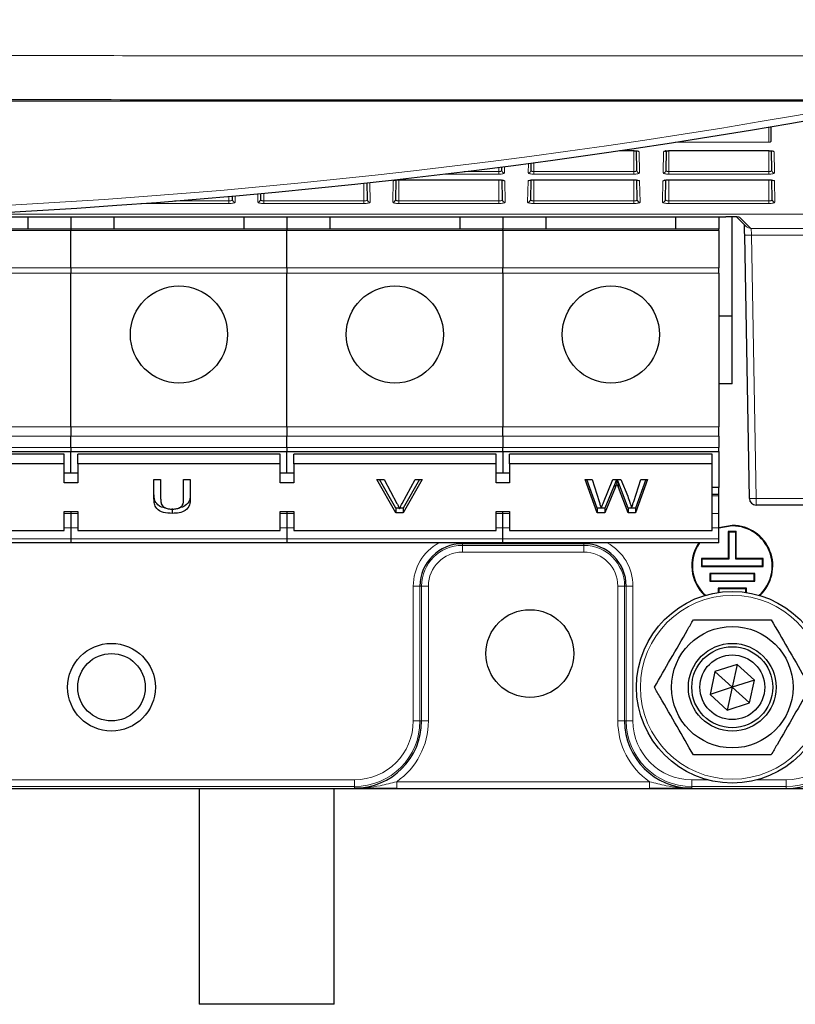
# Model space of a CAD drawing. Header units: millimetres. Extents: x 5 to 418, y 2 to 292.
# Tile 11 of 53: x 103 to 122, y 115 to 140. Entities that reach past the tile are written whole.
import ezdxf

# ---------------------------------------------------------------- set-up
doc = ezdxf.new("R2010")
doc.units = ezdxf.units.MM
doc.layers.add('SLD-0', color=7, linetype='Continuous')
doc.styles.add('SLDTEXTSTYLE0', font='TXT', dxfattribs={"width": 0.605})
doc.dimstyles.new('SLDDIMSTYLE0', dxfattribs={"dimtxt": 3.5, "dimasz": 3.302, "dimexe": 0, "dimexo": 0.0625, "dimgap": 0.875, "dimtad": 1, "dimlfac": 3, "dimrnd": 1e-09, "dimzin": 12, "dimdsep": 46, "dimtxsty": 'SLDTEXTSTYLE0', "dimsah": 1, "dimcen": 0.09, "dimadec": 0, "dimazin": 3, "dimtfac": 1, "dimtofl": 0, "dimtmove": 0, "dimatfit": 3, "dimfxl": 1, "dimfrac": 2, "dimtolj": 1, "dimtzin": 12, "dimarcsym": 0})

# ---------------------------------------------------------------- blocks, each defined once
blk = doc.blocks.new('_D_1')
at = {"layer": 'SLD-0', "color": 7}
for p, q in [((116.5, 244.882), (150.333, 244.882)), ((149.333, 244.882), (149.333, 120.549)), ((118.122, 120.549), (150.333, 120.549))]:
    blk.add_line(p, q, dxfattribs=at)
for centre, start, end in [((146.647, 181.355), 63.4349, 116.5651), ((146.647, 184.077), 243.4349, 296.5651)]:
    blk.add_arc(centre, 6.006, start, end, dxfattribs=at)
for points in [[(149.333, 244.882), (148.825, 241.58), (149.841, 241.58)], [(149.333, 120.549), (149.841, 123.851), (148.825, 123.851)]]:
    blk.add_solid(points, dxfattribs=at)
at = {"layer": 'SLD-0', "color": 7, "insert": (144.821, 178.705), "char_height": 3.5, "attachment_point": 1, "rotation": 90, "style": 'SLDTEXTSTYLE0'}
blk.add_mtext('373', dxfattribs=at)

msp = doc.modelspace()

# ---------------------------------------------------------------- linework, layer by layer
at = {"color": 7, "linetype": 'Continuous', "lineweight": 25}
for p, q in [((123.6944, 137.5281), (62.6382, 137.5281)), ((121.1286, 136.5426), (121.1224, 136.9002)), ((117.3776, 136.3068), (117.733, 136.3068)), ((117.733, 136.3068), (117.733, 136.3082)), ((117.8079, 135.8199), (117.7995, 136.3023)), ((118.5332, 136.3022), (118.5247, 135.8199)), ((118.5997, 136.3068), (121.0663, 136.3068)), ((121.1412, 135.8199), (121.1328, 136.3023)), ((115.1946, 136.001), (115.1914, 135.8199)), ((114.4746, 135.8199), (114.4731, 135.9064)), ((111.1538, 135.0972), (111.1466, 135.5115)), ((111.8539, 135.581), (111.8455, 135.0972)), ((111.933, 135.5868), (114.3997, 135.5868)), ((114.3997, 135.5868), (114.3997, 135.5882)), ((114.4872, 135.0972), (114.4787, 135.5809)), ((115.1872, 135.581), (115.1788, 135.0972)), ((115.2663, 135.5868), (117.733, 135.5868)), ((117.8205, 135.0972), (117.8121, 135.5809)), ((118.5206, 135.581), (118.5121, 135.0972)), ((118.5997, 135.5868), (118.5997, 135.5882)), ((118.5997, 135.5868), (121.0663, 135.5868)), ((121.1538, 135.0972), (121.1454, 135.5809)), ((107.8205, 135.0972), (107.819, 135.1842)), ((108.5147, 135.2471), (108.5121, 135.0972)), ((99.8153, 134.6715), (120.0092, 134.6715)), ((102.7663, 134.6715), (102.7663, 134.3659)), ((103.833, 134.6715), (103.833, 134.3659)), ((104.8997, 134.3659), (104.8997, 134.6715)), ((108.0997, 134.6715), (108.0997, 134.3659)), ((109.1663, 134.6715), (109.1663, 134.3659)), ((110.233, 134.3659), (110.233, 134.6715)), ((113.433, 134.6715), (113.433, 134.3659)), ((114.4997, 134.6715), (114.4997, 134.3659)), ((115.5663, 134.3659), (115.5663, 134.6715)), ((118.7663, 134.6715), (118.7663, 134.3659)), ((119.833, 134.6715), (119.833, 134.3659)), ((120.1663, 132.2159), (120.1663, 134.6708)), ((120.2709, 134.6693), (120.5113, 134.4331)), ((120.3179, 134.6677), (120.32, 134.6676)), ((103.833, 134.3659), (98.4997, 134.3659)), ((109.1663, 134.3659), (103.833, 134.3659)), ((103.833, 134.3659), (103.833, 134.3379)), ((103.833, 133.4153), (103.833, 134.3379)), ((114.4997, 134.3659), (109.1663, 134.3659)), ((109.1663, 134.3659), (109.1663, 134.3379)), ((109.1663, 133.4153), (109.1663, 134.3379)), ((114.4997, 134.3379), (114.4997, 134.3659)), ((119.833, 134.3659), (114.4997, 134.3659)), ((114.4997, 134.3379), (114.4997, 133.4153)), ((119.833, 134.3379), (119.833, 134.3659)), ((119.833, 134.3379), (119.833, 133.4153)), ((120.5886, 127.7129), (120.4731, 134.2158)), ((103.833, 133.4153), (103.833, 133.2767)), ((109.1663, 133.4153), (109.1663, 133.2767)), ((114.4997, 133.2767), (114.4997, 133.4153)), ((119.833, 133.2767), (119.833, 133.4153)), ((103.833, 129.4873), (103.833, 133.2767)), ((109.1663, 129.4873), (109.1663, 133.2767)), ((114.4997, 133.2767), (114.4997, 129.4873)), ((119.833, 133.2767), (119.833, 129.4873)), ((120.1663, 132.2159), (119.833, 132.2159)), ((120.1663, 130.5492), (120.1663, 132.2159)), ((120.1663, 130.5492), (119.833, 130.5492)), ((103.833, 129.4873), (103.833, 129.2516)), ((109.1663, 129.4873), (109.1663, 129.2516)), ((114.4997, 129.2516), (114.4997, 129.4873)), ((119.833, 129.2516), (119.833, 129.4873)), ((103.833, 128.9754), (103.833, 129.2516)), ((109.1663, 128.9754), (109.1663, 129.2516)), ((114.4997, 129.2516), (114.4997, 128.9754)), ((119.833, 129.2516), (119.833, 128.9754)), ((103.833, 128.9754), (103.833, 128.8778)), ((109.1663, 128.9754), (109.1663, 128.8778)), ((114.4997, 128.8778), (114.4997, 128.9754)), ((119.833, 128.8778), (119.833, 128.9754)), ((98.4997, 128.8778), (103.833, 128.8778)), ((103.6663, 128.8075), (98.6663, 128.8075)), ((103.6663, 128.5718), (103.6663, 128.8075)), ((103.833, 128.8778), (109.1663, 128.8778)), ((103.833, 128.3361), (103.833, 128.8778)), ((103.9997, 128.5718), (103.9997, 128.8075)), ((108.9997, 128.8075), (103.9997, 128.8075)), ((108.9997, 128.5718), (108.9997, 128.8075)), ((109.1663, 128.8778), (114.4997, 128.8778)), ((109.1663, 128.3361), (109.1663, 128.8778)), ((109.333, 128.5718), (109.333, 128.8075)), ((114.333, 128.8075), (109.333, 128.8075)), ((114.333, 128.5718), (114.333, 128.8075)), ((114.4997, 128.8778), (119.833, 128.8778)), ((114.4997, 128.8778), (114.4997, 128.3361)), ((114.6663, 128.5718), (114.6663, 128.8075)), ((119.6663, 128.8075), (114.6663, 128.8075)), ((119.6663, 128.5718), (119.6663, 128.8075)), ((119.833, 128.8778), (119.833, 127.9855)), ((103.6663, 128.5718), (98.6663, 128.5718)), ((103.6663, 128.1004), (103.6663, 128.5718)), ((103.9997, 128.5718), (103.9997, 128.1004)), ((108.9997, 128.5718), (103.9997, 128.5718)), ((108.9997, 128.1004), (108.9997, 128.5718)), ((109.333, 128.5718), (109.333, 128.1004)), ((114.333, 128.5718), (109.333, 128.5718)), ((114.333, 128.1004), (114.333, 128.5718)), ((114.6663, 128.5718), (114.6663, 128.1004)), ((119.6663, 128.5718), (114.6663, 128.5718)), ((119.6663, 126.9219), (119.6663, 128.5718)), ((103.9997, 128.3361), (103.6663, 128.3361)), ((109.333, 128.3361), (108.9997, 128.3361)), ((114.6663, 128.3361), (114.333, 128.3361)), ((103.9997, 128.1004), (103.6663, 128.1004)), ((105.8831, 128.181), (106.0476, 128.181)), ((105.8831, 127.7064), (105.8831, 128.181)), ((106.0476, 128.181), (106.0476, 127.7119)), ((106.616, 128.181), (106.7805, 128.181)), ((106.616, 127.7119), (106.616, 128.181)), ((106.7805, 128.181), (106.7805, 127.7064)), ((109.333, 128.1004), (108.9997, 128.1004)), ((111.3885, 128.181), (111.5668, 128.181)), ((111.859, 127.3561), (111.3885, 128.181)), ((111.859, 127.4739), (111.4557, 128.181)), ((111.5668, 128.181), (111.8842, 127.5897)), ((112.0116, 127.5897), (112.3297, 128.181)), ((112.508, 128.181), (112.0373, 127.3561)), ((112.4407, 128.181), (112.0373, 127.4739)), ((112.3297, 128.181), (112.508, 128.181)), ((114.6663, 128.1004), (114.333, 128.1004)), ((116.5326, 128.181), (116.7026, 128.181)), ((116.8264, 127.3561), (116.5326, 128.181)), ((116.8264, 127.4739), (116.5746, 128.181)), ((116.7026, 128.181), (116.8757, 127.6385)), ((116.9891, 127.618), (117.2195, 128.181)), ((117.2737, 128.0911), (117.0211, 127.4739)), ((117.2737, 127.9733), (117.0211, 127.3561)), ((117.2195, 128.181), (117.4175, 128.181)), ((117.3179, 128.181), (117.3179, 128.0814)), ((117.5984, 127.4739), (117.3546, 128.1044)), ((117.5984, 127.3561), (117.3546, 127.9865)), ((117.4175, 128.181), (117.5841, 127.7677)), ((117.7311, 127.6416), (117.9033, 128.181)), ((118.0732, 128.181), (117.7792, 127.3561)), ((118.0312, 128.181), (117.7792, 127.4739)), ((117.9033, 128.181), (118.0732, 128.181)), ((119.833, 127.9855), (119.6663, 127.9855)), ((119.833, 127.8129), (119.833, 127.9855)), ((119.833, 127.8129), (119.6663, 127.8129)), ((119.833, 127.7768), (119.833, 127.8129)), ((119.833, 127.3463), (119.833, 127.7768)), ((111.859, 127.4739), (111.859, 127.3561)), ((111.9405, 127.4739), (111.859, 127.4739)), ((112.0373, 127.4739), (111.956, 127.4739)), ((112.0373, 127.4739), (112.0373, 127.3561)), ((116.8264, 127.4739), (116.8264, 127.3561)), ((116.9282, 127.4739), (116.8264, 127.4739)), ((117.0211, 127.4739), (116.93, 127.4739)), ((117.0211, 127.4739), (117.0211, 127.3561)), ((117.6762, 127.4739), (117.5984, 127.4739)), ((117.5984, 127.4739), (117.5984, 127.3561)), ((117.7792, 127.4739), (117.6777, 127.4739)), ((117.7792, 127.4739), (117.7792, 127.3561)), ((123.5078, 127.5492), (120.7553, 127.5492)), ((103.6663, 127.3933), (103.9997, 127.3933)), ((103.6663, 126.9219), (103.6663, 127.3933)), ((103.833, 127.3933), (103.833, 127.3463)), ((103.833, 127.3463), (103.833, 126.9896)), ((103.9997, 127.3933), (103.9997, 126.9219)), ((106.3346, 127.4633), (106.3346, 127.3455)), ((108.9997, 127.3933), (109.333, 127.3933)), ((108.9997, 126.9219), (108.9997, 127.3933)), ((109.1663, 127.3933), (109.1663, 127.3463)), ((109.1663, 127.3463), (109.1663, 126.9896)), ((109.333, 127.3933), (109.333, 126.9219)), ((112.0373, 127.3561), (111.859, 127.3561)), ((114.333, 127.3933), (114.6663, 127.3933)), ((114.333, 126.9219), (114.333, 127.3933)), ((114.4997, 127.3463), (114.4997, 127.3933)), ((114.4997, 126.9896), (114.4997, 127.3463)), ((114.6663, 127.3933), (114.6663, 126.9219)), ((117.0211, 127.3561), (116.8264, 127.3561)), ((117.7792, 127.3561), (117.5984, 127.3561)), ((119.833, 126.9896), (119.833, 127.3463)), ((103.833, 126.9896), (103.833, 126.7135)), ((109.1663, 126.9896), (109.1663, 126.7135)), ((114.4997, 126.7135), (114.4997, 126.9896)), ((120.1663, 127.0492), (119.833, 126.992)), ((120.1663, 127.0346), (119.833, 126.9765)), ((119.833, 126.7135), (119.833, 126.9896)), ((98.6663, 126.9219), (103.6663, 126.9219)), ((103.9997, 126.9219), (108.9997, 126.9219)), ((109.333, 126.9219), (114.333, 126.9219)), ((114.6663, 126.9219), (119.6663, 126.9219)), ((120.0684, 126.8971), (120.0684, 126.2304)), ((120.0684, 126.8971), (120.083, 126.8825)), ((120.2642, 126.8971), (120.0684, 126.8971)), ((120.083, 126.8825), (120.083, 126.2159)), ((120.2497, 126.8825), (120.083, 126.8825)), ((120.2642, 126.8971), (120.2497, 126.8825)), ((120.2497, 126.2159), (120.2497, 126.8825)), ((120.2642, 126.2304), (120.2642, 126.8971)), ((103.833, 126.6159), (98.4997, 126.6159)), ((103.833, 126.7135), (103.833, 126.6159)), ((109.1663, 126.6159), (103.833, 126.6159)), ((109.1663, 126.7135), (109.1663, 126.6159)), ((114.4997, 126.6159), (109.1663, 126.6159)), ((114.4997, 126.6159), (114.4997, 126.7135)), ((119.833, 126.6159), (114.4997, 126.6159)), ((119.833, 126.6159), (119.833, 126.7135)), ((119.4017, 126.2304), (119.4017, 126.0346)), ((119.4017, 126.2304), (119.4163, 126.2159)), ((120.0684, 126.2304), (119.4017, 126.2304)), ((119.4017, 126.0346), (119.4163, 126.0492)), ((119.4017, 126.0346), (120.9309, 126.0346)), ((119.4163, 126.2159), (119.4163, 126.0492)), ((120.083, 126.2159), (119.4163, 126.2159)), ((119.4163, 126.0492), (120.9163, 126.0492)), ((120.0684, 126.2304), (120.083, 126.2159)), ((120.2642, 126.2304), (120.2497, 126.2159)), ((120.9163, 126.2159), (120.2497, 126.2159)), ((120.9309, 126.2304), (120.2642, 126.2304)), ((120.9309, 126.2304), (120.9163, 126.2159)), ((120.9163, 126.0492), (120.9163, 126.2159)), ((120.9309, 126.0346), (120.9163, 126.0492)), ((120.9309, 126.0346), (120.9309, 126.2304)), ((119.6101, 125.8638), (119.6101, 125.668)), ((119.6101, 125.8638), (119.6247, 125.8492)), ((120.7226, 125.8638), (119.6101, 125.8638)), ((119.6247, 125.8492), (119.6247, 125.6825)), ((120.708, 125.8492), (119.6247, 125.8492)), ((120.7226, 125.8638), (120.708, 125.8492)), ((120.708, 125.6825), (120.708, 125.8492)), ((120.7226, 125.668), (120.7226, 125.8638)), ((119.6101, 125.668), (119.6247, 125.6825)), ((119.6101, 125.668), (120.7226, 125.668)), ((119.6247, 125.6825), (120.708, 125.6825)), ((120.7226, 125.668), (120.708, 125.6825)), ((119.8184, 125.4971), (119.833, 125.4825)), ((120.5142, 125.4971), (119.8184, 125.4971)), ((119.8184, 125.4971), (119.8184, 125.3902)), ((119.833, 125.4825), (119.833, 125.3923)), ((120.4997, 125.4825), (119.833, 125.4825)), ((120.5142, 125.4971), (120.4997, 125.4825)), ((120.4997, 125.3923), (120.4997, 125.4825)), ((120.5142, 125.3902), (120.5142, 125.4971)), ((120.289, 123.6134), (119.739, 123.4375)), ((120.289, 123.6134), (120.1663, 123.0492)), ((120.7162, 123.2251), (120.289, 123.6134)), ((119.739, 123.4375), (119.6164, 122.8733)), ((120.1663, 123.0492), (119.739, 123.4375)), ((120.7162, 123.2251), (120.1663, 123.0492)), ((120.5936, 122.6609), (120.7162, 123.2251)), ((120.1663, 123.0492), (119.6164, 122.8733)), ((119.6164, 122.8733), (120.0437, 122.485)), ((120.1663, 123.0492), (120.0437, 122.485)), ((120.5936, 122.6609), (120.1663, 123.0492)), ((120.0437, 122.485), (120.5936, 122.6609)), ((74.4556, 120.5493), (111.877, 120.5493)), ((106.9997, 120.5493), (106.9997, 115.2159)), ((110.333, 115.2159), (110.333, 120.5493)), ((111.877, 120.5493), (118.1223, 120.5493)), ((118.1223, 120.5493), (121.4997, 120.5493)), ((110.333, 115.2159), (106.9997, 115.2159))]:
    msp.add_line(p, q, dxfattribs=at)
at = {"color": 7, "linetype": 'Continuous', "lineweight": 18}
for p, q in [((121.0663, 136.8907), (121.0663, 136.5151)), ((118.7564, 136.5151), (121.0663, 136.5151)), ((117.3875, 136.3082), (117.733, 136.3082)), ((117.733, 136.3068), (117.733, 135.7897)), ((117.8654, 136.2802), (117.8746, 135.7559)), ((118.4581, 135.7559), (118.4672, 136.2802)), ((118.5997, 136.3082), (121.0663, 136.3082)), ((118.5997, 136.3068), (118.5997, 136.3082)), ((118.5997, 136.3068), (118.5997, 135.7897)), ((121.0663, 136.3068), (121.0663, 136.3082)), ((121.0663, 136.3068), (121.0663, 135.7897)), ((121.1987, 136.2802), (121.2079, 135.7559)), ((115.1248, 135.7559), (115.1289, 135.9922)), ((115.2663, 136.0106), (115.2663, 135.7897)), ((113.5476, 135.7897), (114.3997, 135.7897)), ((114.3997, 135.8969), (114.3997, 135.7897)), ((114.3997, 135.7257), (114.3997, 135.7897)), ((114.5384, 135.9148), (114.5412, 135.7559)), ((115.2663, 135.7257), (115.2663, 135.7897)), ((115.2663, 135.7897), (117.733, 135.7897)), ((117.733, 135.7257), (117.733, 135.7897)), ((118.5997, 135.7257), (118.5997, 135.7897)), ((118.5997, 135.7897), (121.0663, 135.7897)), ((121.0663, 135.7257), (121.0663, 135.7897)), ((111.0663, 135.5029), (111.0663, 135.0643)), ((111.212, 135.5187), (111.2205, 135.0332)), ((111.7788, 135.0332), (111.788, 135.5575)), ((111.933, 135.5882), (114.3997, 135.5882)), ((111.933, 135.5868), (111.933, 135.5882)), ((111.933, 135.5868), (111.933, 135.0643)), ((114.3997, 135.7257), (113.0209, 135.7257)), ((114.3997, 135.5868), (114.3997, 135.0643)), ((114.5447, 135.5575), (114.5538, 135.0332)), ((115.1121, 135.0332), (115.1213, 135.5575)), ((117.733, 135.7257), (115.2663, 135.7257)), ((115.2663, 135.5882), (117.733, 135.5882)), ((115.2663, 135.5868), (115.2663, 135.5882)), ((115.2663, 135.5868), (115.2663, 135.0643)), ((117.733, 135.5868), (117.733, 135.5882)), ((117.733, 135.5868), (117.733, 135.0643)), ((117.878, 135.5575), (117.8872, 135.0332)), ((118.4455, 135.0332), (118.4546, 135.5575)), ((121.0663, 135.7257), (118.5997, 135.7257)), ((118.5997, 135.5882), (121.0663, 135.5882)), ((118.5997, 135.5868), (118.5997, 135.0643)), ((121.0663, 135.5868), (121.0663, 135.5882)), ((121.0663, 135.5868), (121.0663, 135.0643)), ((121.2113, 135.5575), (121.2205, 135.0332)), ((106.391, 135.0643), (107.733, 135.0643)), ((107.733, 135.1766), (107.733, 135.0643)), ((107.733, 135.0003), (107.733, 135.0643)), ((107.8844, 135.19), (107.8872, 135.0332)), ((108.4455, 135.0332), (108.4491, 135.241)), ((108.5997, 135.2549), (108.5997, 135.0643)), ((108.5997, 135.0003), (108.5997, 135.0643)), ((108.5997, 135.0643), (111.0663, 135.0643)), ((111.0663, 135.0003), (111.0663, 135.0643)), ((111.933, 135.0003), (111.933, 135.0643)), ((111.933, 135.0643), (114.3997, 135.0643)), ((114.3997, 135.0003), (114.3997, 135.0643)), ((115.2663, 135.0003), (115.2663, 135.0643)), ((115.2663, 135.0643), (117.733, 135.0643)), ((117.733, 135.0003), (117.733, 135.0643)), ((118.5997, 135.0003), (118.5997, 135.0643)), ((118.5997, 135.0643), (121.0663, 135.0643)), ((121.0663, 135.0003), (121.0663, 135.0643)), ((107.733, 135.0003), (105.5601, 135.0003)), ((111.0663, 135.0003), (108.5997, 135.0003)), ((114.3997, 135.0003), (111.933, 135.0003)), ((117.733, 135.0003), (115.2663, 135.0003)), ((121.0663, 135.0003), (118.5997, 135.0003)), ((129.1854, 134.7382), (101.3166, 134.7382)), ((101.3901, 134.7419), (129.1854, 134.7419)), ((120.3427, 134.6658), (120.3157, 134.668)), ((120.3427, 134.6658), (120.6281, 134.3854)), ((98.4997, 134.3379), (103.833, 134.3379)), ((103.833, 134.3379), (109.1663, 134.3379)), ((109.1663, 134.3379), (114.4997, 134.3379)), ((114.4997, 134.3379), (119.833, 134.3379)), ((120.6281, 134.3854), (128.8387, 134.3854)), ((120.4731, 134.2158), (120.6397, 134.2188)), ((128.8387, 134.2188), (120.6397, 134.2188)), ((120.6397, 134.2188), (120.7553, 127.7159)), ((103.833, 133.4153), (98.4997, 133.4153)), ((109.1663, 133.4153), (103.833, 133.4153)), ((114.4997, 133.4153), (109.1663, 133.4153)), ((119.833, 133.4153), (114.4997, 133.4153)), ((98.4997, 133.2767), (103.833, 133.2767)), ((103.833, 133.2767), (109.1663, 133.2767)), ((109.1663, 133.2767), (114.4997, 133.2767)), ((114.4997, 133.2767), (119.833, 133.2767)), ((103.833, 129.4873), (98.4997, 129.4873)), ((109.1663, 129.4873), (103.833, 129.4873)), ((114.4997, 129.4873), (109.1663, 129.4873)), ((119.833, 129.4873), (114.4997, 129.4873)), ((98.4997, 129.2516), (103.833, 129.2516)), ((103.833, 129.2516), (109.1663, 129.2516)), ((109.1663, 129.2516), (114.4997, 129.2516)), ((114.4997, 129.2516), (119.833, 129.2516)), ((103.833, 128.9754), (98.4997, 128.9754)), ((109.1663, 128.9754), (103.833, 128.9754)), ((114.4997, 128.9754), (109.1663, 128.9754)), ((119.833, 128.9754), (114.4997, 128.9754)), ((117.2737, 128.0911), (117.2737, 127.9733)), ((117.3546, 128.1044), (117.3546, 127.9865)), ((119.6663, 127.7768), (119.833, 127.7768)), ((120.5886, 127.7129), (120.7553, 127.7159)), ((120.7553, 127.7159), (123.5078, 127.7159)), ((120.7553, 127.7159), (120.7553, 127.5492)), ((103.833, 127.3463), (103.6663, 127.3463)), ((103.9997, 127.3463), (103.833, 127.3463)), ((109.333, 127.3463), (108.9997, 127.3463)), ((114.4997, 127.3463), (114.333, 127.3463)), ((114.6663, 127.3463), (114.4997, 127.3463)), ((119.833, 127.3463), (119.6663, 127.3463)), ((103.6663, 126.9896), (103.833, 126.9896)), ((103.833, 126.9896), (103.9997, 126.9896)), ((108.9997, 126.9896), (109.1663, 126.9896)), ((109.1663, 126.9896), (109.333, 126.9896)), ((114.333, 126.9896), (114.4997, 126.9896)), ((114.4997, 126.9896), (114.6663, 126.9896)), ((119.6663, 126.9896), (119.833, 126.9896)), ((103.833, 126.7135), (98.4997, 126.7135)), ((109.1663, 126.7135), (103.833, 126.7135)), ((114.4997, 126.7135), (109.1663, 126.7135)), ((113.4997, 126.5958), (113.4997, 126.6159)), ((116.4997, 126.5958), (113.4997, 126.5958)), ((113.4997, 126.555), (113.4997, 126.5958)), ((113.4997, 126.555), (116.4997, 126.555)), ((113.4997, 126.555), (113.4997, 126.3883)), ((119.833, 126.7135), (114.4997, 126.7135)), ((116.4997, 126.5958), (116.4997, 126.6159)), ((116.4997, 126.555), (116.4997, 126.5958)), ((116.4997, 126.555), (116.4997, 126.3883)), ((116.4997, 126.3883), (113.4997, 126.3883)), ((112.2864, 122.2159), (112.2864, 125.5492)), ((112.4531, 125.5492), (112.2864, 125.5492)), ((112.4531, 125.5492), (112.4531, 122.2159)), ((112.4939, 125.5492), (112.4531, 125.5492)), ((112.4939, 122.2159), (112.4939, 125.5492)), ((112.4939, 125.5492), (112.6605, 125.5492)), ((112.6605, 125.5492), (112.6605, 122.2159)), ((117.5054, 125.5492), (117.3388, 125.5492)), ((117.3388, 122.2159), (117.3388, 125.5492)), ((117.5462, 125.5492), (117.5054, 125.5492)), ((117.5054, 125.5492), (117.5054, 122.2159)), ((117.5462, 122.2159), (117.5462, 125.5492)), ((117.5462, 125.5492), (117.7129, 125.5492)), ((117.7129, 125.5492), (117.7129, 122.2159)), ((112.4531, 122.2159), (112.2864, 122.2159)), ((112.4939, 122.2159), (112.4531, 122.2159)), ((112.4939, 122.2159), (112.6605, 122.2159)), ((117.5054, 122.2159), (117.3388, 122.2159)), ((117.5054, 122.2159), (117.5462, 122.2159)), ((117.5462, 122.2159), (117.7129, 122.2159)), ((99.6094, 120.7624), (110.833, 120.7624)), ((110.833, 120.5958), (110.833, 120.7624)), ((111.877, 120.7159), (111.877, 120.5493)), ((111.877, 120.7159), (118.1223, 120.7159)), ((118.1223, 120.7159), (118.1223, 120.5493)), ((119.1663, 120.5958), (119.1663, 120.7624)), ((119.1663, 120.7624), (119.5565, 120.7624)), ((120.7761, 120.7624), (121.4997, 120.7624)), ((121.4997, 120.5958), (121.4997, 120.7624)), ((110.833, 120.5958), (75.4997, 120.5958)), ((110.833, 120.555), (110.833, 120.5958)), ((121.4997, 120.5958), (119.1663, 120.5958)), ((119.1663, 120.5958), (119.1663, 120.555)), ((121.4997, 120.5493), (121.4997, 120.5958)), ((121.4997, 120.5493), (121.4997, 120.5492))]:
    msp.add_line(p, q, dxfattribs=at)
at = {"color": 7, "linetype": 'Continuous', "lineweight": 25}
for centre, radius in [((106.4997, 131.7659), 1.2), ((111.833, 131.7659), 1.2), ((117.1663, 131.7659), 1.2), ((120.1663, 123.0492), 2.3667), ((115.1663, 123.8825), 1.0833), ((120.1663, 123.0492), 1.5), ((104.833, 123.0492), 1.0833), ((120.1663, 123.0492), 1.0833), ((104.833, 123.0492), 0.8333), ((120.1663, 123.0492), 1), ((120.1663, 123.0492), 0.8)]:
    msp.add_circle(centre, radius, dxfattribs=at)
at = {"color": 7, "linetype": 'Continuous', "lineweight": 18}
msp.add_circle((120.1663, 123.0492), 2.2704, dxfattribs=at)
at = {"color": 7, "linetype": 'Continuous', "lineweight": 25}
for centre, radius, start, end in [((93.1663, 301.2055), 166.6667, 259.163911, 280.836089), ((120.7553, 127.7159), 0.1667, 181.01314, 269.99574), ((120.1663, 126.0492), 1, 312.84903, 90), ((120.1663, 126.0492), 0.9854, 312.34517, 90), ((113.4997, 125.5492), 1.0466, 90, 180), ((116.4997, 125.5492), 1.0466, 0, 90), ((120.1663, 126.0492), 1, 145.48189, 227.15097), ((120.1663, 126.0492), 0.9854, 144.89674, 227.65483), ((110.833, 122.2159), 1.6609, 270, 0), ((119.1663, 122.2159), 1.6609, 180, 270), ((121.4997, 122.2159), 1.6666, 270, 0)]:
    msp.add_arc(centre, radius, start, end, dxfattribs=at)
at = {"color": 7, "linetype": 'Continuous', "lineweight": 18}
for centre, radius, start, end in [((93.1663, 301.2055), 166.5, 259.434941, 280.565059), ((117.8652, 136.3477), 0.0675, 231.80296, 270.1316), ((118.4674, 136.3477), 0.0675, 269.86882, 308.07244), ((121.1986, 136.3477), 0.0675, 231.73067, 270.13185), ((114.5405, 135.8218), 0.0659, 181.62572, 270.66239), ((115.1255, 135.8218), 0.0659, 269.33761, 358.37428), ((117.8738, 135.8218), 0.0659, 181.62572, 270.66239), ((118.4588, 135.8218), 0.0659, 269.33761, 358.37428), ((121.2071, 135.8218), 0.0659, 181.62572, 270.66239), ((111.7881, 135.625), 0.0675, 269.86318, 309.72666), ((114.5445, 135.625), 0.0675, 230.11592, 270.13737), ((115.1214, 135.625), 0.0675, 269.86318, 309.72666), ((117.8779, 135.625), 0.0675, 230.11592, 270.13737), ((118.4548, 135.625), 0.0675, 269.86318, 309.72666), ((121.2112, 135.625), 0.0675, 230.11592, 270.13737), ((107.8864, 135.0991), 0.0659, 181.62572, 270.66239), ((108.4462, 135.0991), 0.0659, 269.33761, 358.37428), ((111.2197, 135.0991), 0.0659, 181.62572, 270.66239), ((111.7796, 135.0991), 0.0659, 269.33761, 358.37428), ((114.5531, 135.0991), 0.0659, 181.62572, 270.66239), ((115.1129, 135.0991), 0.0659, 269.33761, 358.37428), ((117.8864, 135.0991), 0.0659, 181.62572, 270.66239), ((118.4462, 135.0991), 0.0659, 269.33761, 358.37428), ((121.2197, 135.0991), 0.0659, 181.62572, 270.66239), ((120.628, 134.552), 0.1666, 225.51037, 270.01985), ((113.4997, 125.5492), 1.2132, 118.45528, 180), ((113.4997, 125.5492), 1.0058, 90, 180), ((116.4997, 125.5492), 1.0058, 0, 90), ((116.4997, 125.5492), 1.2132, 0, 61.54472), ((113.4997, 125.5492), 0.8391, 90, 180), ((116.4997, 125.5492), 0.8391, 0, 90), ((110.833, 122.2159), 1.4534, 270, 0), ((110.833, 122.2159), 1.6201, 270, 0), ((110.833, 122.2159), 1.8275, 304.83891, 0), ((119.1663, 122.2159), 1.8275, 180, 235.16109), ((119.1663, 122.2159), 1.6201, 180, 270), ((119.1663, 122.2159), 1.4534, 180, 270), ((121.4997, 122.2159), 1.6201, 270, 0), ((121.4997, 122.2159), 1.4534, 270, 0)]:
    msp.add_arc(centre, radius, start, end, dxfattribs=at)
for centre, major_axis, ratio, start_param, end_param in [((117.733, 136.2801), (0.1324, 0), 0.212558, 0.0037102, 1.5707963), ((118.5997, 136.2801), (0.1324, 0), 0.212558, 1.5707963, 3.1378825), ((121.0663, 136.2801), (0.1324, 0), 0.212558, 0.0037102, 1.5707963), ((114.3997, 135.7558), (0.1416, 0), 0.212558, 4.712389, 6.2868955), ((115.2663, 135.7558), (0.1416, 0), 0.212558, 3.1378825, 4.712389), ((117.733, 135.7558), (0.1416, 0), 0.212558, 4.712389, 6.2868955), ((118.5997, 135.7558), (0.1416, 0), 0.212558, 3.1378825, 4.712389), ((121.0663, 135.7558), (0.1416, 0), 0.212558, 4.712389, 6.2868955), ((111.933, 135.5574), (0.145, 0), 0.212558, 1.5707963, 3.1378825), ((114.3997, 135.5574), (0.145, 0), 0.212558, 0.0037102, 1.5707963), ((115.2663, 135.5574), (0.145, 0), 0.212558, 1.5707963, 3.1378825), ((117.733, 135.5574), (0.145, 0), 0.212558, 0.0037102, 1.5707963), ((118.5997, 135.5574), (0.145, 0), 0.212558, 1.5707963, 3.1378825), ((121.0663, 135.5574), (0.145, 0), 0.212558, 0.0037102, 1.5707963), ((107.733, 135.0331), (0.1542, 0), 0.212558, 4.712389, 6.2868955), ((108.5997, 135.0331), (0.1542, 0), 0.212558, 3.1378825, 4.712389), ((111.0663, 135.0331), (0.1542, 0), 0.212558, 4.712389, 6.2868955), ((111.933, 135.0331), (0.1542, 0), 0.212558, 3.1378825, 4.712389), ((114.3997, 135.0331), (0.1542, 0), 0.212558, 4.712389, 6.2868955), ((115.2663, 135.0331), (0.1542, 0), 0.212558, 3.1378825, 4.712389), ((117.733, 135.0331), (0.1542, 0), 0.212558, 4.712389, 6.2868955), ((118.5997, 135.0331), (0.1542, 0), 0.212558, 3.1378825, 4.712389), ((121.0663, 135.0331), (0.1542, 0), 0.212558, 4.712389, 6.2868955), ((120.0093, 134.6657), (0.3334, 0), 0.0174523, 0.0177634, 0.2906044), ((120.6339, 134.2188), (-0.0059, 0.1667), 0.0348716, 4.7111485, 6.2644915)]:
    msp.add_ellipse(centre, major_axis=major_axis, ratio=ratio, start_param=start_param, end_param=end_param, dxfattribs=at)
at = {"color": 7, "linetype": 'Continuous', "lineweight": 25}
for centre, major_axis, start_param, end_param in [((120.0093, 134.6657), (0.3334, 0), 0.2906044, 1.5711065), ((120.4673, 134.2158), (-0.0059, 0.3333), 4.7120788, 5.6144178)]:
    msp.add_ellipse(centre, major_axis=major_axis, ratio=0.0174523, start_param=start_param, end_param=end_param, dxfattribs=at)
at = {"color": 7, "linetype": 'Continuous', "lineweight": 18}
for points, knots in [([(101.1497, 138.659), (101.1497, 138.659), (103.4935, 138.6554), (108.2075, 138.6501), (114.709, 138.6476), (120.6367, 138.6495), (124.889, 138.6531), (127.3596, 138.6564), (128.0559, 138.6573)], [0, 0, 0, 0, 0.0000007, 0.261989, 0.5259248, 0.7240785, 0.9222319, 1, 1, 1, 1]), ([(128.1459, 137.5699), (127.4447, 137.569), (124.9569, 137.5658), (120.6747, 137.5623), (114.7061, 137.5606), (108.1618, 137.5626), (103.4228, 137.5686), (101.0641, 137.5715)], [0, 0, 0, 0, 0.0778058, 0.2760479, 0.4742902, 0.7383425, 1, 1, 1, 1]), ([(121.0663, 136.5151), (121.0729, 136.5154), (121.086, 136.5159), (121.1037, 136.52), (121.1177, 136.5262), (121.127, 136.534), (121.1281, 136.5398), (121.1286, 136.5426)], [0, 0, 0, 0, 0.1914359, 0.38263, 0.580509, 0.7941304, 1, 1, 1, 1]), ([(114.3997, 135.7897), (114.4076, 135.79), (114.4235, 135.7906), (114.4448, 135.7952), (114.4618, 135.802), (114.4727, 135.8106), (114.474, 135.8169), (114.4746, 135.8199)], [0, 0, 0, 0, 0.1940397, 0.3878726, 0.5882435, 0.8021647, 1, 1, 1, 1]), ([(115.1914, 135.8199), (115.1926, 135.8157), (115.1949, 135.8078), (115.2119, 135.7982), (115.2339, 135.792), (115.2534, 135.7899), (115.2641, 135.7897), (115.2663, 135.7897)], [0, 0, 0, 0, 0.2783142, 0.5149699, 0.7383807, 0.945115, 1, 1, 1, 1]), ([(117.733, 135.7897), (117.7409, 135.79), (117.7568, 135.7906), (117.7782, 135.7952), (117.7951, 135.802), (117.806, 135.8106), (117.8073, 135.8169), (117.8079, 135.8199)], [0, 0, 0, 0, 0.1940397, 0.3878726, 0.5882435, 0.8021647, 1, 1, 1, 1]), ([(118.5247, 135.8199), (118.526, 135.8157), (118.5282, 135.8078), (118.5453, 135.7982), (118.5673, 135.792), (118.5868, 135.7899), (118.5974, 135.7897), (118.5997, 135.7897)], [0, 0, 0, 0, 0.2783142, 0.5149699, 0.7383807, 0.945115, 1, 1, 1, 1]), ([(121.0663, 135.7897), (121.0743, 135.79), (121.0901, 135.7906), (121.1115, 135.7952), (121.1284, 135.802), (121.1394, 135.8106), (121.1406, 135.8169), (121.1412, 135.8199)], [0, 0, 0, 0, 0.1940397, 0.3878726, 0.5882435, 0.8021647, 1, 1, 1, 1]), ([(107.733, 135.0643), (107.7423, 135.0647), (107.7609, 135.0653), (107.786, 135.0703), (107.8058, 135.0779), (107.8184, 135.0872), (107.8198, 135.094), (107.8205, 135.0972)], [0, 0, 0, 0, 0.1956773, 0.3911723, 0.5932174, 0.8072867, 1, 1, 1, 1]), ([(108.5121, 135.0972), (108.5132, 135.0933), (108.5153, 135.0854), (108.5323, 135.0751), (108.5567, 135.0678), (108.5809, 135.0647), (108.5952, 135.0644), (108.5997, 135.0643)], [0, 0, 0, 0, 0.2380712, 0.4723194, 0.6968042, 0.9068305, 1, 1, 1, 1]), ([(111.0663, 135.0643), (111.0756, 135.0647), (111.0943, 135.0653), (111.1193, 135.0703), (111.1391, 135.0779), (111.1517, 135.0872), (111.1532, 135.094), (111.1538, 135.0972)], [0, 0, 0, 0, 0.1956773, 0.3911723, 0.5932174, 0.8072867, 1, 1, 1, 1]), ([(111.8455, 135.0972), (111.8465, 135.0933), (111.8486, 135.0854), (111.8656, 135.0751), (111.8901, 135.0678), (111.9142, 135.0647), (111.9286, 135.0644), (111.933, 135.0643)], [0, 0, 0, 0, 0.2380712, 0.4723194, 0.6968042, 0.9068305, 1, 1, 1, 1]), ([(114.3997, 135.0643), (114.409, 135.0647), (114.4276, 135.0653), (114.4527, 135.0703), (114.4725, 135.0779), (114.4851, 135.0872), (114.4865, 135.094), (114.4872, 135.0972)], [0, 0, 0, 0, 0.1956773, 0.3911723, 0.5932174, 0.8072867, 1, 1, 1, 1]), ([(115.1788, 135.0972), (115.1798, 135.0933), (115.1819, 135.0854), (115.199, 135.0751), (115.2234, 135.0678), (115.2475, 135.0647), (115.2619, 135.0644), (115.2663, 135.0643)], [0, 0, 0, 0, 0.2380712, 0.4723194, 0.6968042, 0.9068305, 1, 1, 1, 1]), ([(117.733, 135.0643), (117.7423, 135.0647), (117.7609, 135.0653), (117.786, 135.0703), (117.8058, 135.0779), (117.8184, 135.0872), (117.8198, 135.094), (117.8205, 135.0972)], [0, 0, 0, 0, 0.1956773, 0.3911723, 0.5932174, 0.8072867, 1, 1, 1, 1]), ([(118.5121, 135.0972), (118.5132, 135.0933), (118.5153, 135.0854), (118.5323, 135.0751), (118.5567, 135.0678), (118.5809, 135.0647), (118.5952, 135.0644), (118.5997, 135.0643)], [0, 0, 0, 0, 0.2380712, 0.4723194, 0.6968042, 0.9068305, 1, 1, 1, 1]), ([(121.0663, 135.0643), (121.0756, 135.0647), (121.0943, 135.0653), (121.1193, 135.0703), (121.1391, 135.0779), (121.1517, 135.0872), (121.1532, 135.094), (121.1538, 135.0972)], [0, 0, 0, 0, 0.1956773, 0.3911723, 0.5932174, 0.8072867, 1, 1, 1, 1]), ([(110.833, 120.555), (110.8345, 120.555), (111.0462, 120.5543), (111.3968, 120.5899), (111.7407, 120.6801), (111.877, 120.7159)], [0, 0, 0, 0, 0.0044084, 0.6053382, 1, 1, 1, 1]), ([(118.1223, 120.7159), (118.2586, 120.6801), (118.6025, 120.5899), (118.9531, 120.5543), (119.1648, 120.555), (119.1663, 120.555)], [0, 0, 0, 0, 0.39466182, 0.99559165, 1, 1, 1, 1])]:
    msp.add_open_spline(points, degree=3, knots=knots, dxfattribs=at)
at = {"color": 7, "linetype": 'Continuous', "lineweight": 25}
for points, knots in [([(117.733, 136.3068), (117.7453, 136.3065), (117.7693, 136.3061), (117.7989, 136.3027), (117.817, 136.2993), (117.825, 136.2967), (117.8248, 136.2968), (117.8248, 136.2968)], [0, 0, 0, 0, 0.2822573, 0.5468471, 0.7685733, 0.9291726, 1, 1, 1, 1]), ([(118.5141, 136.3014), (118.513, 136.3004), (118.5096, 136.2974), (118.5069, 136.2964), (118.5074, 136.2966), (118.5131, 136.2985), (118.5263, 136.3015), (118.5494, 136.3047), (118.5759, 136.3065), (118.5936, 136.3067), (118.5997, 136.3068)], [0, 0, 0, 0, 0.0441864, 0.1317224, 0.2198087, 0.3286378, 0.4734978, 0.6612874, 0.8845063, 1, 1, 1, 1]), ([(121.0663, 136.3068), (121.0787, 136.3065), (121.1026, 136.3061), (121.1323, 136.3027), (121.1503, 136.2993), (121.1584, 136.2967), (121.1582, 136.2968), (121.1581, 136.2968)], [0, 0, 0, 0, 0.2822573, 0.5468471, 0.7685733, 0.9291726, 1, 1, 1, 1]), ([(111.8357, 135.5798), (111.8344, 135.5786), (111.8309, 135.5755), (111.8286, 135.5748), (111.8301, 135.5754), (111.8377, 135.5779), (111.8544, 135.5814), (111.8826, 135.585), (111.9112, 135.5866), (111.9288, 135.5867), (111.933, 135.5868)], [0, 0, 0, 0, 0.050391, 0.135411, 0.2260292, 0.3418632, 0.4973892, 0.6963903, 0.9277263, 1, 1, 1, 1]), ([(114.3997, 135.5868), (114.4135, 135.5865), (114.4417, 135.5859), (114.4756, 135.5819), (114.4959, 135.5776), (114.5036, 135.5751), (114.5038, 135.5745), (114.4999, 135.5773), (114.498, 135.5786)], [0, 0, 0, 0, 0.2403992, 0.4908959, 0.6759934, 0.8082826, 0.9082606, 1, 1, 1, 1]), ([(115.169, 135.5798), (115.1677, 135.5786), (115.1642, 135.5755), (115.1619, 135.5748), (115.1634, 135.5754), (115.1711, 135.5779), (115.1878, 135.5814), (115.2159, 135.585), (115.2445, 135.5866), (115.2621, 135.5867), (115.2663, 135.5868)], [0, 0, 0, 0, 0.050391, 0.135411, 0.2260292, 0.3418632, 0.4973892, 0.6963903, 0.9277263, 1, 1, 1, 1]), ([(117.733, 135.5868), (117.7468, 135.5865), (117.7751, 135.5859), (117.809, 135.5819), (117.8292, 135.5776), (117.837, 135.5751), (117.8371, 135.5745), (117.8332, 135.5773), (117.8313, 135.5786)], [0, 0, 0, 0, 0.2403992, 0.4908959, 0.6759934, 0.8082826, 0.9082606, 1, 1, 1, 1]), ([(118.5023, 135.5798), (118.501, 135.5786), (118.4976, 135.5755), (118.4953, 135.5748), (118.4967, 135.5754), (118.5044, 135.5779), (118.5211, 135.5814), (118.5493, 135.585), (118.5779, 135.5866), (118.5955, 135.5867), (118.5997, 135.5868)], [0, 0, 0, 0, 0.050391, 0.135411, 0.2260292, 0.3418632, 0.4973892, 0.6963903, 0.9277263, 1, 1, 1, 1]), ([(121.0663, 135.5868), (121.0802, 135.5865), (121.1084, 135.5859), (121.1423, 135.5819), (121.1626, 135.5776), (121.1703, 135.5751), (121.1704, 135.5745), (121.1665, 135.5773), (121.1647, 135.5786)], [0, 0, 0, 0, 0.2403992, 0.4908959, 0.6759934, 0.8082826, 0.9082606, 1, 1, 1, 1]), ([(117.3105, 128.181), (117.3047, 128.1669), (117.2924, 128.137), (117.2802, 128.107), (117.2737, 128.0911)], [0, 0, 0, 0, 0.4708837, 1, 1, 1, 1]), ([(117.3179, 128.0814), (117.3097, 128.0612), (117.2949, 128.0252), (117.2802, 127.9891), (117.2737, 127.9733)], [0, 0, 0, 0, 0.5599987, 1, 1, 1, 1]), ([(117.3546, 127.9865), (117.3477, 128.0042), (117.3354, 128.0358), (117.3232, 128.0675), (117.3179, 128.0814)], [0, 0, 0, 0, 0.5600066, 1, 1, 1, 1]), ([(117.3546, 128.1044), (117.3477, 128.1221), (117.3377, 128.1476), (117.3279, 128.1732), (117.3249, 128.181)], [0, 0, 0, 0, 0.6929136, 1, 1, 1, 1]), ([(106.1693, 127.4824), (106.1518, 127.4838), (106.0621, 127.4913), (105.9391, 127.5719), (105.8884, 127.7014), (105.8848, 127.7832), (105.8831, 127.8243)], [0, 0, 0, 0, 0.085206, 0.4377262, 0.7181646, 1, 1, 1, 1]), ([(106.7805, 127.8243), (106.7794, 127.7722), (106.7771, 127.6688), (106.6783, 127.5373), (106.5561, 127.4827), (106.494, 127.4777), (106.4886, 127.4773)], [0, 0, 0, 0, 0.3520017, 0.6988837, 0.9736386, 1, 1, 1, 1]), ([(117.5841, 127.7677), (117.6035, 127.7127), (117.638, 127.6145), (117.665, 127.5151), (117.6769, 127.4714)], [0, 0, 0, 0, 0.5599975, 1, 1, 1, 1]), ([(106.3346, 127.3455), (106.2603, 127.3484), (106.1126, 127.3542), (105.9383, 127.4517), (105.8886, 127.5841), (105.8849, 127.6656), (105.8831, 127.7064)], [0, 0, 0, 0, 0.2807291, 0.5579036, 0.7784026, 1, 1, 1, 1]), ([(106.0476, 127.7119), (106.0481, 127.6769), (106.049, 127.6075), (106.0921, 127.5097), (106.2047, 127.4571), (106.2827, 127.4532), (106.3217, 127.4513)], [0, 0, 0, 0, 0.2817876, 0.5601223, 0.7793863, 1, 1, 1, 1]), ([(106.3217, 127.4513), (106.356, 127.4523), (106.4242, 127.4545), (106.5247, 127.48), (106.6155, 127.57), (106.6158, 127.6533), (106.616, 127.7119)], [0, 0, 0, 0, 0.1875615, 0.3742387, 0.5597192, 1, 1, 1, 1]), ([(106.7805, 127.7064), (106.7793, 127.6546), (106.7769, 127.5517), (106.679, 127.4167), (106.5068, 127.352), (106.3921, 127.3477), (106.3346, 127.3455)], [0, 0, 0, 0, 0.2816273, 0.5591584, 0.7789826, 1, 1, 1, 1]), ([(111.8842, 127.5897), (111.8973, 127.5651), (111.9205, 127.5212), (111.9398, 127.4763), (111.9482, 127.4565)], [0, 0, 0, 0, 0.5599982, 1, 1, 1, 1]), ([(111.9482, 127.4565), (111.959, 127.4817), (111.9782, 127.5265), (112.0014, 127.5704), (112.0116, 127.5897)], [0, 0, 0, 0, 0.5599723, 1, 1, 1, 1]), ([(116.8757, 127.6385), (116.8857, 127.6073), (116.9036, 127.5516), (116.9212, 127.4959), (116.929, 127.4714)], [0, 0, 0, 0, 0.56, 1, 1, 1, 1]), ([(116.929, 127.4714), (116.9402, 127.4988), (116.9603, 127.5476), (116.9803, 127.5965), (116.9891, 127.618)], [0, 0, 0, 0, 0.5600009, 1, 1, 1, 1]), ([(117.6769, 127.4714), (117.6871, 127.5032), (117.7053, 127.5599), (117.7232, 127.6167), (117.7311, 127.6416)], [0, 0, 0, 0, 0.55999945, 1, 1, 1, 1]), ([(118.2418, 123.0492), (118.3755, 123.2807), (118.647, 123.7509), (118.9721, 124.3141), (119.1565, 124.6335), (119.2041, 124.7159)], [0, 0, 0, 0, 0.41855302, 0.8501562, 1, 1, 1, 1]), ([(119.2041, 124.7159), (119.2838, 124.7159), (119.6084, 124.7159), (120.1962, 124.7159), (120.7611, 124.7159), (121.0708, 124.7159), (121.1286, 124.7159)], [0, 0, 0, 0, 0.1256357, 0.5116401, 0.9088287, 1, 1, 1, 1]), ([(121.1286, 124.7159), (121.2622, 124.4844), (121.5337, 124.0141), (121.8589, 123.451), (122.0433, 123.1315), (122.0908, 123.0492)], [0, 0, 0, 0, 0.418553, 0.8501562, 1, 1, 1, 1]), ([(119.2041, 121.3825), (119.0704, 121.614), (118.7989, 122.0843), (118.4738, 122.6474), (118.2893, 122.9669), (118.2418, 123.0492)], [0, 0, 0, 0, 0.41855302, 0.8501562, 1, 1, 1, 1]), ([(122.0908, 123.0492), (121.9572, 122.8177), (121.6857, 122.3475), (121.3605, 121.7843), (121.1761, 121.4649), (121.1286, 121.3825)], [0, 0, 0, 0, 0.418553, 0.8501562, 1, 1, 1, 1]), ([(121.1286, 121.3825), (121.0708, 121.3825), (120.7681, 121.3825), (120.2036, 121.3825), (119.6154, 121.3825), (119.2838, 121.3825), (119.2041, 121.3825)], [0, 0, 0, 0, 0.0911715, 0.4772726, 0.8743641, 1, 1, 1, 1]), ([(111.877, 120.5493), (111.7252, 120.5496), (111.3605, 120.5504), (111.0286, 120.5534), (110.8343, 120.555), (110.833, 120.555)], [0, 0, 0, 0, 0.4145595, 0.9959449, 1, 1, 1, 1]), ([(119.1663, 120.555), (119.165, 120.555), (118.9707, 120.5534), (118.6388, 120.5504), (118.2741, 120.5496), (118.1223, 120.5493)], [0, 0, 0, 0, 0.0040551, 0.5854405, 1, 1, 1, 1])]:
    msp.add_open_spline(points, degree=3, knots=knots, dxfattribs=at)

# ---------------------------------------------------------------- dimensions: what is measured, and where the dimension line sits
at = {"layer": 'SLD-0', "color": 7}
dim = msp.add_linear_dim(base=(149.333, 120.5493), p1=(116.4997, 244.8825), p2=(118.1223, 120.5493), angle=90, text='(<>)', dimstyle='SLDDIMSTYLE0', dxfattribs=at)
dim.commit()
dim.dimension.update_dxf_attribs({"geometry": '_D_1', "text_midpoint": (149.333, 182.7159), "dimtype": 160})

doc.saveas('drawing.dxf')
